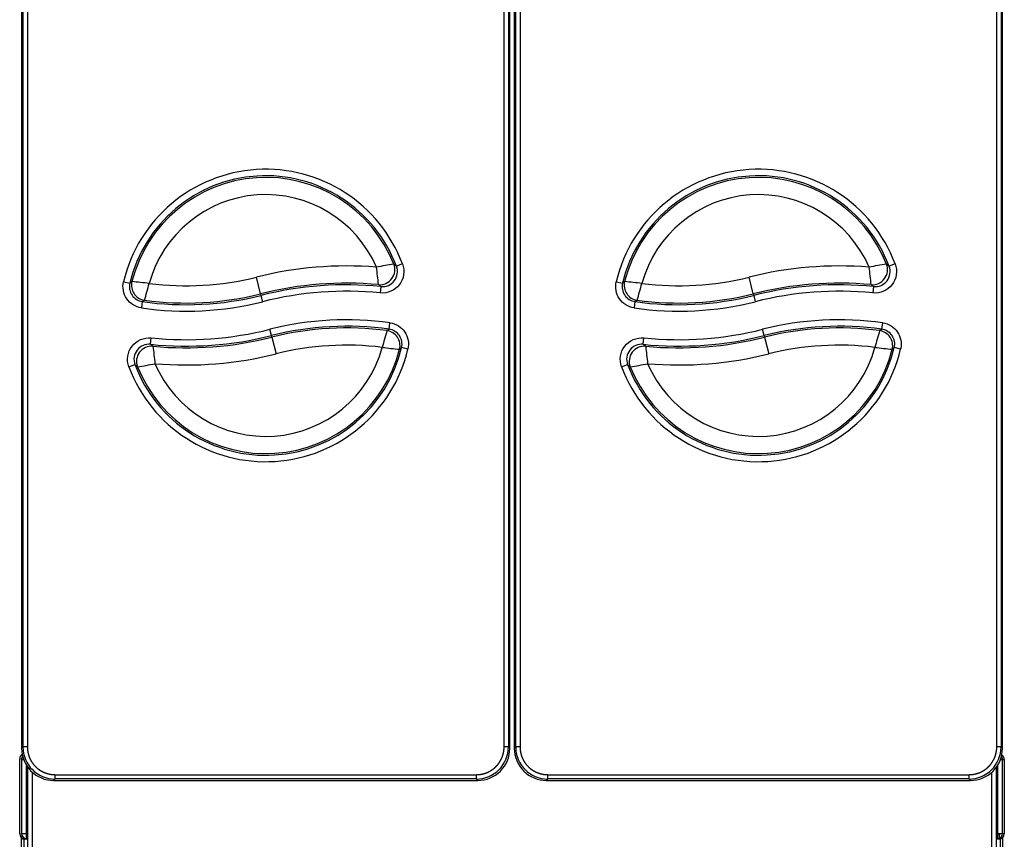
# Model space of a CAD drawing. Header units: millimetres. Extents: x 0 to 287, y 0 to 200.
# Tile 4 of 27: x 47 to 69, y 48 to 67. Entities that reach past the tile are written whole.
import ezdxf

# ---------------------------------------------------------------- set-up
doc = ezdxf.new("R2010")
doc.units = ezdxf.units.MM
doc.layers.add('130.189_BW4C_CTM', color=7, linetype='Continuous')
doc.layers.add('Défaut', color=7, linetype='Continuous')

# ---------------------------------------------------------------- blocks, each defined once
blk = doc.blocks.new('SE1')
at = {"layer": '130.189_BW4C_CTM', "color": 7, "linetype": 'Continuous'}
for p, q in [((46.635, 89.86), (46.635, 49.712)), ((46.668, 49.745), (46.668, 89.827)), ((46.768, 89.827), (46.768, 49.745)), ((57.848, 49.745), (57.848, 89.827)), ((57.948, 89.827), (57.948, 49.745)), ((57.981, 49.712), (57.981, 89.86)), ((58.085, 89.86), (58.085, 49.712)), ((58.118, 49.745), (58.118, 89.827)), ((58.218, 89.827), (58.218, 49.745)), ((69.298, 49.745), (69.298, 89.827)), ((69.398, 89.827), (69.398, 49.745)), ((69.431, 49.712), (69.431, 89.86)), ((55.486, 60.963), (55.346, 60.91)), ((66.936, 60.963), (66.796, 60.91)), ((52.188, 60.269), (52.09, 60.657)), ((63.638, 60.269), (63.54, 60.657)), ((49.004, 60.551), (49.15, 60.516)), ((54.984, 60.438), (54.969, 60.289)), ((60.454, 60.551), (60.6, 60.516)), ((66.434, 60.438), (66.419, 60.289)), ((52.188, 60.269), (52.198, 60.232)), ((52.198, 60.232), (52.234, 60.086)), ((63.638, 60.269), (63.648, 60.232)), ((63.648, 60.232), (63.684, 60.086)), ((49.44, 60.089), (49.418, 59.941)), ((60.89, 60.089), (60.868, 59.941)), ((55.175, 59.446), (55.196, 59.594)), ((66.625, 59.446), (66.646, 59.594)), ((52.443, 59.3), (52.406, 59.445)), ((52.452, 59.263), (52.443, 59.3)), ((63.893, 59.3), (63.856, 59.445)), ((63.902, 59.263), (63.893, 59.3)), ((49.632, 59.096), (49.647, 59.245)), ((52.452, 59.263), (52.55, 58.875)), ((61.082, 59.096), (61.097, 59.245)), ((63.902, 59.263), (64, 58.875)), ((55.613, 58.984), (55.467, 59.019)), ((67.063, 58.984), (66.917, 59.019)), ((49.128, 58.572), (49.269, 58.625)), ((60.578, 58.572), (60.719, 58.625)), ((46.633, 49.771), (46.635, 49.771)), ((46.635, 49.712), (46.668, 49.745)), ((46.635, 49.712), (46.635, 49.712)), ((46.768, 49.745), (46.668, 49.745)), ((57.948, 49.745), (57.848, 49.745)), ((57.948, 49.745), (57.981, 49.712)), ((57.981, 49.712), (57.981, 49.712)), ((58.085, 49.712), (58.118, 49.745)), ((58.085, 49.712), (58.085, 49.712)), ((58.218, 49.745), (58.118, 49.745)), ((69.398, 49.745), (69.298, 49.745)), ((69.398, 49.745), (69.431, 49.712)), ((69.433, 49.771), (69.431, 49.771)), ((69.431, 49.712), (69.431, 49.712)), ((46.59, 47.724), (46.59, 49.468)), ((46.633, 49.448), (46.633, 49.456)), ((46.633, 49.456), (46.683, 49.456)), ((46.683, 49.448), (46.633, 49.448)), ((46.633, 49.448), (46.633, 47.734)), ((69.383, 49.456), (69.473, 49.456)), ((69.433, 49.448), (69.383, 49.448)), ((69.433, 47.734), (69.433, 49.448)), ((69.473, 49.456), (69.473, 47.726)), ((46.751, 47.741), (46.751, 49.316)), ((46.783, 41.355), (46.783, 49.271)), ((69.283, 49.271), (69.283, 41.355)), ((69.315, 49.316), (69.315, 47.741)), ((46.883, 49.161), (46.883, 41.351)), ((47.412, 49.001), (47.379, 48.968)), ((47.412, 49.101), (57.203, 49.101)), ((47.412, 49.001), (47.412, 49.101)), ((57.203, 49.001), (47.412, 49.001)), ((57.203, 49.001), (57.203, 49.101)), ((57.236, 48.968), (57.203, 49.001)), ((58.862, 49.001), (58.829, 48.968)), ((58.862, 49.101), (68.653, 49.101)), ((58.862, 49.001), (58.862, 49.101)), ((68.653, 49.001), (58.862, 49.001)), ((68.653, 49.001), (68.653, 49.101)), ((68.686, 48.968), (68.653, 49.001)), ((69.183, 41.351), (69.183, 49.161)), ((47.379, 48.968), (57.236, 48.968)), ((47.379, 48.968), (47.379, 48.968)), ((57.236, 48.968), (57.236, 48.968)), ((58.829, 48.968), (68.686, 48.968)), ((58.829, 48.968), (58.829, 48.968)), ((68.686, 48.968), (68.686, 48.968)), ((46.633, 47.726), (46.633, 47.734)), ((46.633, 47.734), (46.744, 47.734)), ((46.743, 47.726), (46.633, 47.726)), ((46.633, 47.626), (46.633, 47.632)), ((46.633, 47.106), (46.633, 47.626)), ((46.683, 47.607), (46.683, 47.087)), ((46.783, 47.604), (46.71, 47.604)), ((46.743, 47.726), (46.753, 47.736)), ((46.744, 47.734), (46.751, 47.741)), ((46.751, 47.741), (46.783, 47.773)), ((46.751, 47.727), (46.758, 47.734)), ((46.751, 47.616), (46.751, 47.727)), ((46.751, 47.616), (46.783, 47.616)), ((46.753, 47.743), (46.753, 47.736)), ((46.753, 47.606), (46.753, 47.616)), ((46.783, 47.606), (46.753, 47.606)), ((46.758, 47.734), (46.783, 47.734)), ((69.283, 47.773), (69.315, 47.741)), ((69.283, 47.734), (69.308, 47.734)), ((69.283, 47.616), (69.315, 47.616)), ((69.353, 47.606), (69.283, 47.606)), ((69.308, 47.734), (69.315, 47.727)), ((69.315, 47.741), (69.322, 47.734)), ((69.315, 47.727), (69.315, 47.616)), ((69.315, 47.726), (69.353, 47.726)), ((69.322, 47.734), (69.433, 47.734)), ((69.353, 47.736), (69.363, 47.726)), ((69.353, 47.726), (69.353, 47.606)), ((69.473, 47.726), (69.363, 47.726)), ((69.383, 47.608), (69.374, 47.608)), ((69.383, 47.61), (69.383, 47.608)), ((69.383, 47.087), (69.383, 47.608)), ((69.433, 47.636), (69.433, 47.626)), ((69.433, 47.626), (69.433, 47.106))]:
    blk.add_line(p, q, dxfattribs=at)
for centre, radius, start, end in [((52.308, 59.766), 3.396, 20.6358, 166.6287), ((63.758, 59.766), 3.396, 20.6358, 166.6287), ((52.308, 59.766), 3.246, 20.6358, 166.6287), ((52.308, 59.766), 3.208, 21.875, 165.7844), ((63.758, 59.766), 3.246, 20.6358, 166.6287), ((63.758, 59.766), 3.208, 21.875, 165.7844), ((52.308, 59.766), 2.808, 23.5469, 164.6386), ((63.758, 59.766), 2.808, 23.5469, 164.6386), ((54.182, 52.361), 8.555, 85.3064, 104.1497), ((56.482, 53.251), 7.802, 98.8269, 101.8333), ((34.668, 58.388), 20.368, 5.9015, 7.0492), ((55.019, 60.786), 0.35, 264.2484, 20.7185), ((65.632, 52.361), 8.555, 85.3064, 104.1497), ((67.932, 53.251), 7.802, 98.8269, 101.8333), ((46.118, 58.388), 20.368, 5.9015, 7.0492), ((66.469, 60.786), 0.35, 264.2484, 20.7185), ((50.459, 67.129), 6.674, 262.6093, 284.1497), ((61.909, 67.129), 6.674, 262.6093, 284.1497), ((49.49, 60.435), 0.35, 166.6054, 261.7879), ((59.161, 47.436), 16.472, 127.2157, 127.4281), ((48.055, 48.22), 12.386, 82.831, 84.7016), ((15.699, 69.959), 35.194, 343.7672, 344.425), ((54.182, 52.361), 8.156, 84.7512, 104.1497), ((54.182, 52.361), 8.117, 84.3311, 104.1497), ((60.94, 60.435), 0.35, 166.6054, 261.7879), ((70.611, 47.436), 16.472, 127.2157, 127.4281), ((59.505, 48.22), 12.386, 82.831, 84.7016), ((27.149, 69.959), 35.194, 343.7672, 344.425), ((65.632, 52.361), 8.156, 84.7512, 104.1497), ((65.632, 52.361), 8.117, 84.3311, 104.1497), ((50.459, 67.129), 7.113, 261.7647, 284.1497), ((50.459, 67.129), 7.074, 262.1249, 284.1497), ((54.182, 52.361), 7.967, 84.3311, 104.1497), ((61.909, 67.129), 7.113, 261.7647, 284.1497), ((61.909, 67.129), 7.074, 262.1249, 284.1497), ((65.632, 52.361), 7.967, 84.3311, 104.1497), ((50.459, 67.129), 7.263, 261.7647, 284.1497), ((61.909, 67.129), 7.263, 261.7647, 284.1497), ((54.182, 52.403), 7.263, 81.9716, 104.1497), ((54.182, 52.403), 7.113, 81.9716, 104.1497), ((65.632, 52.403), 7.263, 81.9716, 104.1497), ((65.632, 52.403), 7.113, 81.9716, 104.1497), ((50.459, 67.171), 8.117, 264.1543, 284.1497), ((50.459, 67.171), 7.967, 264.1543, 284.1497), ((54.182, 52.403), 7.074, 82.3327, 104.1497), ((88.9, 49.7), 35.144, 163.9548, 164.6135), ((55.126, 59.1), 0.35, 346.6756, 81.995), ((61.909, 67.171), 8.117, 264.1543, 284.1497), ((61.909, 67.171), 7.967, 264.1543, 284.1497), ((65.632, 52.403), 7.074, 82.3327, 104.1497), ((100.35, 49.7), 35.144, 163.9548, 164.6135), ((66.576, 59.1), 0.35, 346.6756, 81.995), ((49.596, 58.748), 0.35, 84.0711, 200.6636), ((50.459, 67.171), 8.156, 264.5755, 284.1497), ((69.891, 61.087), 20.305, 185.7521, 186.9034), ((54.182, 52.403), 6.674, 82.8184, 104.1497), ((61.046, 58.748), 0.35, 84.0711, 200.6636), ((61.909, 67.171), 8.156, 264.5755, 284.1497), ((81.341, 61.087), 20.305, 185.7521, 186.9034), ((65.632, 52.403), 6.674, 82.8184, 104.1497), ((52.308, 59.766), 3.396, 200.5804, 346.6989), ((52.308, 59.766), 3.246, 200.5804, 346.6989), ((52.308, 59.766), 3.208, 201.8226, 345.8526), ((52.308, 59.766), 2.808, 203.4987, 344.704), ((50.459, 67.171), 8.555, 265.132, 284.1497), ((56.54, 71.292), 12.361, 262.9169, 264.7913), ((45.447, 72.046), 16.435, 307.3523, 307.5656), ((63.758, 59.766), 3.396, 200.5804, 346.6989), ((63.758, 59.766), 3.246, 200.5804, 346.6989), ((63.758, 59.766), 3.208, 201.8226, 345.8526), ((63.758, 59.766), 2.808, 203.4987, 344.704), ((61.909, 67.171), 8.555, 265.132, 284.1497), ((67.99, 71.292), 12.361, 262.9169, 264.7913), ((56.897, 72.046), 16.435, 307.3523, 307.5656), ((48.146, 66.27), 7.787, 278.744, 281.7564), ((59.596, 66.27), 7.787, 278.744, 281.7564), ((46.753, 49.771), 0.12, 180, 189.9556), ((47.379, 49.712), 0.744, 179.9961, 270.0039), ((47.412, 49.745), 0.745, 180.0026, 269.9974), ((57.203, 49.745), 0.745, 270.0026, 359.9974), ((57.236, 49.712), 0.744, 269.9961, 0.0039), ((58.829, 49.712), 0.744, 179.9961, 270.0039), ((58.862, 49.745), 0.745, 180.0026, 269.9974), ((68.653, 49.745), 0.745, 270.0026, 359.9974), ((68.686, 49.712), 0.744, 269.9961, 0.0039), ((69.313, 49.771), 0.12, 350.0444, 0), ((46.753, 49.456), 0.12, 141.6409, 180), ((46.751, 49.448), 0.118, 139.6888, 180), ((69.315, 49.448), 0.118, 0, 40.4681), ((69.353, 49.456), 0.12, 0, 58.9014), ((46.751, 47.734), 0.118, 180, 270), ((46.753, 47.726), 0.12, 180, 270), ((69.315, 47.734), 0.118, 270, 0), ((69.353, 47.726), 0.02, 270, 0), ((69.353, 47.726), 0.12, 270, 0)]:
    blk.add_arc(centre, radius, start, end, dxfattribs=at)
for centre, major_axis, ratio, start_param, end_param in [((54.96, 60.831), (0.209, 0.281), 0.998742, 3.690851, 5.733927), ((-1315.905, -105.207), (1372.409, 164.239), 0.039561, 0.036622, 0.037685), ((66.41, 60.831), (0.209, 0.281), 0.998742, 3.690851, 5.733927), ((-1304.456, -105.207), (1372.409, 164.239), 0.039561, 0.036622, 0.037685), ((49.537, 60.468), (0.195, -0.29), 0.99923, 3.872043, 5.552735), ((-1541.628, -335.521), (1597.724, 394.363), 0.037926, 0.029115, 0.030012), ((60.987, 60.468), (0.195, -0.29), 0.99923, 3.872043, 5.552735), ((-1530.178, -335.521), (1597.724, 394.363), 0.037926, 0.029115, 0.030012), ((2931.335, 744.748), (-2883.501, -686.475), 0.012868, -0.03709, -0.036581), ((2942.785, 744.748), (-2883.501, -686.475), 0.012868, -0.03709, -0.036581), ((-2707.786, -606.438), (2764.558, 667.698), 0.013085, -0.03782, -0.037299), ((55.079, 59.067), (-0.196, 0.29), 0.999228, 3.870825, 5.553953), ((-2696.331, -606.437), (2764.553, 667.696), 0.013085, -0.03782, -0.037299), ((66.529, 59.067), (-0.196, 0.29), 0.999228, 3.870825, 5.553953), ((49.655, 58.703), (-0.21, -0.28), 0.998738, 3.689776, 5.735002), ((1624.612, 444.421), (-1576.088, -383.727), 0.038134, 0.029345, 0.030251), ((61.105, 58.703), (-0.21, -0.28), 0.998738, 3.689776, 5.735002), ((1636.062, 444.422), (-1576.088, -383.728), 0.038134, 0.029345, 0.03025), ((1418.499, 220.659), (-1370.383, -160.156), 0.039535, 0.036657, 0.037723), ((1429.949, 220.659), (-1370.383, -160.156), 0.039535, 0.036657, 0.037723), ((46.71, 49.468), (0.0849, -0.0849), 0.999695, 2.913411, 3.926839), ((46.71, 47.724), (0.096, 0.072), 0.999762, 2.498227, 4.068795)]:
    blk.add_ellipse(centre, major_axis=major_axis, ratio=ratio, start_param=start_param, end_param=end_param, dxfattribs=at)
for points, degree, knots in [([(55.486, 60.963), (55.546, 60.803), (55.519, 60.617), (55.311, 60.347), (55.139, 60.272), (54.969, 60.289)], 3, [0, 0, 0, 0, 0.5, 0.5, 1, 1, 1, 1]), ([(66.936, 60.963), (66.996, 60.803), (66.969, 60.617), (66.761, 60.347), (66.589, 60.272), (66.419, 60.289)], 3, [0, 0, 0, 0, 0.5, 0.5, 1, 1, 1, 1]), ([(49.418, 59.941), (49.281, 59.961), (49.154, 60.041), (48.999, 60.269), (48.972, 60.417), (49.004, 60.551)], 3, [0, 0, 0, 0, 0.5, 0.5, 1, 1, 1, 1]), ([(60.868, 59.941), (60.731, 59.961), (60.604, 60.041), (60.449, 60.269), (60.422, 60.417), (60.454, 60.551)], 3, [0, 0, 0, 0, 0.5, 0.5, 1, 1, 1, 1]), ([(55.196, 59.594), (55.334, 59.575), (55.461, 59.495), (55.617, 59.268), (55.645, 59.119), (55.613, 58.984)], 3, [0, 0, 0, 0, 0.5, 0.5, 1, 1, 1, 1]), ([(66.646, 59.594), (66.784, 59.575), (66.911, 59.495), (67.067, 59.268), (67.095, 59.119), (67.063, 58.984)], 3, [0, 0, 0, 0, 0.5, 0.5, 1, 1, 1, 1]), ([(49.128, 58.572), (49.068, 58.732), (49.096, 58.918), (49.305, 59.188), (49.477, 59.262), (49.647, 59.245)], 3, [0, 0, 0, 0, 0.5, 0.5, 1, 1, 1, 1]), ([(60.578, 58.572), (60.518, 58.732), (60.546, 58.918), (60.755, 59.188), (60.927, 59.262), (61.097, 59.245)], 3, [0, 0, 0, 0, 0.5, 0.5, 1, 1, 1, 1]), ([(46.768, 49.745), (46.768, 49.682), (46.78, 49.62), (46.793, 49.557), (46.817, 49.499), (46.841, 49.44), (46.876, 49.387), (46.912, 49.334), (46.957, 49.29), (47.001, 49.245), (47.054, 49.209), (47.107, 49.174), (47.166, 49.15), (47.224, 49.126), (47.287, 49.113), (47.349, 49.101), (47.412, 49.101)], 2, [0, 0, 0, 0.125, 0.125, 0.25, 0.25, 0.375, 0.375, 0.5, 0.5, 0.625, 0.625, 0.75, 0.75, 0.875, 0.875, 1, 1, 1]), ([(57.203, 49.101), (57.267, 49.101), (57.329, 49.113), (57.391, 49.126), (57.45, 49.15), (57.509, 49.174), (57.561, 49.209), (57.614, 49.245), (57.659, 49.29), (57.704, 49.334), (57.739, 49.387), (57.774, 49.44), (57.799, 49.499), (57.823, 49.557), (57.835, 49.62), (57.848, 49.682), (57.848, 49.745)], 2, [0, 0, 0, 0.125, 0.125, 0.25, 0.25, 0.375, 0.375, 0.5, 0.5, 0.625, 0.625, 0.75, 0.75, 0.875, 0.875, 1, 1, 1]), ([(58.218, 49.745), (58.218, 49.682), (58.23, 49.62), (58.243, 49.557), (58.267, 49.499), (58.291, 49.44), (58.326, 49.387), (58.362, 49.334), (58.407, 49.29), (58.451, 49.245), (58.504, 49.209), (58.557, 49.174), (58.616, 49.15), (58.674, 49.126), (58.737, 49.113), (58.799, 49.101), (58.862, 49.101)], 2, [0, 0, 0, 0.125, 0.125, 0.25, 0.25, 0.375, 0.375, 0.5, 0.5, 0.625, 0.625, 0.75, 0.75, 0.875, 0.875, 1, 1, 1]), ([(68.653, 49.101), (68.717, 49.101), (68.779, 49.113), (68.841, 49.126), (68.9, 49.15), (68.959, 49.174), (69.011, 49.209), (69.064, 49.245), (69.109, 49.29), (69.154, 49.334), (69.189, 49.387), (69.224, 49.44), (69.249, 49.499), (69.273, 49.557), (69.285, 49.62), (69.298, 49.682), (69.298, 49.745)], 2, [0, 0, 0, 0.125, 0.125, 0.25, 0.25, 0.375, 0.375, 0.5, 0.5, 0.625, 0.625, 0.75, 0.75, 0.875, 0.875, 1, 1, 1])]:
    blk.add_open_spline(points, degree=degree, knots=knots, dxfattribs=at)
blk.add_open_spline([(46.746, 47.712), (46.741, 47.715), (46.737, 47.719), (46.732, 47.722)], degree=3, dxfattribs=at)

msp = doc.modelspace()

# ---------------------------------------------------------------- block references
at = {"layer": 'Défaut'}
msp.add_blockref('SE1', (0, 0), dxfattribs=at)

doc.saveas('drawing.dxf')
